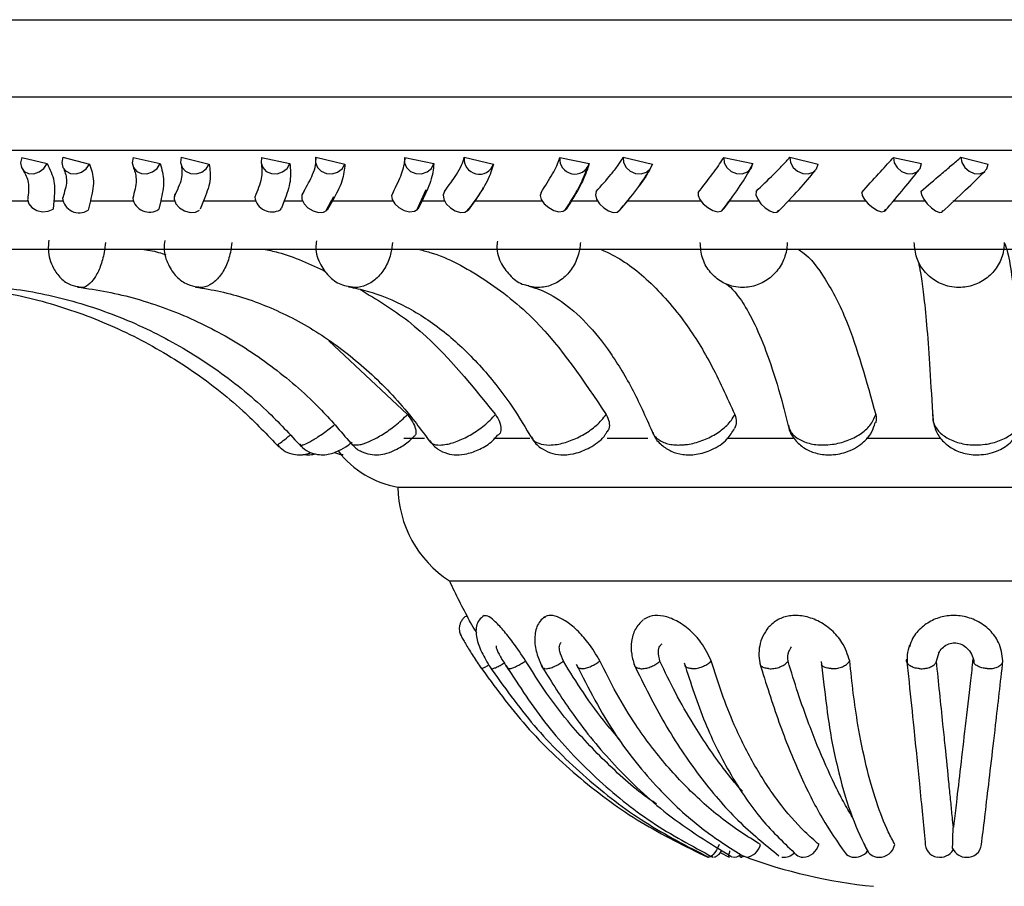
# Model space of a CAD drawing. Header units: millimetres. Extents: x 67.9 to 154, y 110.8 to 178.6.
# Tile 57 of 109: x 88.9 to 90.6, y 121.1 to 122.5. Entities that reach past the tile are written whole.
import ezdxf

# ---------------------------------------------------------------- set-up
doc = ezdxf.new("R2010")
doc.units = ezdxf.units.MM

msp = doc.modelspace()

# ---------------------------------------------------------------- linework, layer by layer
at = {"color": 7, "linetype": 'Continuous', "lineweight": 25}
for p, q in [((88.419, 122.5107), (92.6034, 122.5107)), ((88.9309, 122.2818), (88.9729, 122.2716)), ((88.9993, 122.2823), (89.0433, 122.271)), ((89.1159, 122.2818), (89.1609, 122.2716)), ((89.1961, 122.2823), (89.2426, 122.271)), ((89.3295, 122.2818), (89.3767, 122.2716)), ((89.4199, 122.2823), (89.468, 122.271)), ((89.5675, 122.2818), (89.616, 122.2716)), ((89.6664, 122.2823), (89.715, 122.271)), ((89.8252, 122.2818), (89.8741, 122.2716)), ((89.9307, 122.2823), (89.9791, 122.271)), ((90.0977, 122.2818), (90.1461, 122.2716)), ((90.1461, 122.2716), (90.1398, 122.2605)), ((90.2077, 122.2823), (90.2548, 122.271)), ((90.3797, 122.2818), (90.4265, 122.2716)), ((90.492, 122.2823), (90.537, 122.271)), ((89.5874, 122.1943), (89.6032, 122.2284)), ((88.8869, 122.2096), (88.9409, 122.2096)), ((88.9843, 122.2096), (88.9832, 122.1957)), ((88.9843, 122.2096), (88.9992, 122.2096)), ((89.045, 122.2096), (89.0412, 122.1942)), ((89.045, 122.2096), (89.1158, 122.2096)), ((89.162, 122.2096), (89.1587, 122.1957)), ((89.162, 122.2096), (89.1848, 122.2096)), ((89.2331, 122.2096), (89.2274, 122.1962)), ((89.2331, 122.2096), (89.3193, 122.2096)), ((89.3673, 122.2096), (89.3628, 122.1977)), ((89.3673, 122.2096), (89.3977, 122.2096)), ((89.4366, 122.1927), (89.4494, 122.2168)), ((89.4366, 122.1927), (89.446, 122.2104)), ((89.4475, 122.2096), (89.4385, 122.1942)), ((89.4475, 122.2096), (89.5474, 122.2096)), ((89.5963, 122.2096), (89.5891, 122.1957)), ((89.5963, 122.2096), (89.6336, 122.2096)), ((89.684, 122.2096), (89.6727, 122.1942)), ((89.684, 122.2096), (89.7957, 122.2096)), ((89.8445, 122.2096), (89.8356, 122.1957)), ((89.8445, 122.2096), (89.8881, 122.2096)), ((89.938, 122.2096), (89.9246, 122.1942)), ((89.938, 122.2096), (90.0594, 122.2096)), ((90.1072, 122.2096), (90.0966, 122.1957)), ((90.1072, 122.2096), (90.1561, 122.2096)), ((90.2046, 122.2096), (90.3332, 122.2096)), ((90.3791, 122.2096), (90.4324, 122.2096)), ((90.4785, 122.2096), (90.612, 122.2096)), ((89.361, 122.1949), (89.3625, 122.1978)), ((88.7344, 122.1295), (92.4335, 122.1295)), ((90.4221, 122.1069), (90.421, 122.1093)), ((89.4412, 121.9771), (89.5721, 121.8548)), ((89.5661, 121.8156), (89.6002, 121.8156)), ((89.7154, 121.8156), (89.7752, 121.8156)), ((89.9041, 121.8156), (89.9718, 121.8156)), ((90.1029, 121.8156), (90.2129, 121.8156)), ((90.3344, 121.8156), (90.4579, 121.8156)), ((89.5562, 121.7341), (91.5426, 121.7341)), ((89.6419, 121.5784), (91.4627, 121.5784)), ((90.4513, 121.445), (90.456, 121.4601)), ((89.7943, 121.4378), (89.7992, 121.4303)), ((90.2595, 121.4443), (90.2643, 121.4054)), ((90.3347, 121.1339), (90.3315, 121.1415)), ((90.092, 121.1271), (90.1069, 121.1192))]:
    msp.add_line(p, q, dxfattribs=at)
at = {"color": 1, "linetype": 'Continuous', "lineweight": 25}
for p, q in [((88.419, 122.3828), (92.6034, 122.3828)), ((88.4942, 122.294), (92.5332, 122.294))]:
    msp.add_line(p, q, dxfattribs=at)
at = {"color": 7, "linetype": 'Continuous', "lineweight": 25, "flags": 128}
for points in [[(88.9309, 122.2818), (88.9289, 122.2732), (88.9303, 122.2651), (88.935, 122.2588), (88.9423, 122.2552), (88.951, 122.2549), (88.9598, 122.2579), (88.9675, 122.2637), (88.9729, 122.2716)], [(88.9993, 122.2823), (88.9976, 122.2736), (88.9994, 122.2654), (89.0045, 122.2589), (89.0121, 122.2552), (89.0212, 122.2547), (89.0302, 122.2575), (89.038, 122.2632), (89.0433, 122.271)], [(89.1159, 122.2818), (89.1144, 122.2732), (89.1166, 122.2651), (89.122, 122.2588), (89.1299, 122.2552), (89.1391, 122.2549), (89.1482, 122.2579), (89.1559, 122.2637), (89.1609, 122.2716)], [(89.1961, 122.2823), (89.1949, 122.2736), (89.1974, 122.2654), (89.2031, 122.2589), (89.2113, 122.2552), (89.2207, 122.2547), (89.23, 122.2575), (89.2376, 122.2632), (89.2426, 122.271)], [(89.3295, 122.2818), (89.3286, 122.2732), (89.3314, 122.2651), (89.3374, 122.2588), (89.3458, 122.2552), (89.3554, 122.2549), (89.3646, 122.2579), (89.3721, 122.2637), (89.3767, 122.2716)], [(89.4199, 122.2823), (89.4193, 122.2736), (89.4223, 122.2654), (89.4286, 122.2589), (89.4372, 122.2552), (89.4468, 122.2547), (89.456, 122.2575), (89.4634, 122.2632), (89.468, 122.271)], [(89.5675, 122.2818), (89.5671, 122.2732), (89.5705, 122.2651), (89.5771, 122.2588), (89.5859, 122.2552), (89.5955, 122.2549), (89.6047, 122.2579), (89.6118, 122.2637), (89.616, 122.2716)], [(89.9307, 122.2823), (89.9312, 122.2736), (89.9353, 122.2654), (89.9423, 122.2589), (89.9512, 122.2552), (89.9606, 122.2547), (89.9692, 122.2575), (89.9757, 122.2632), (89.9791, 122.271)], [(90.0977, 122.2818), (90.0986, 122.2732), (90.103, 122.2651), (90.1102, 122.2588), (90.1192, 122.2552), (90.1286, 122.2549), (90.137, 122.2579), (90.1431, 122.2637), (90.1461, 122.2716)], [(90.2077, 122.2823), (90.2088, 122.2736), (90.2133, 122.2654), (90.2204, 122.2589), (90.2292, 122.2552), (90.2383, 122.2547), (90.2463, 122.2575), (90.2521, 122.2632), (90.2548, 122.271)], [(90.3797, 122.2818), (90.3812, 122.2732), (90.3859, 122.2651), (90.3933, 122.2588), (90.4021, 122.2552), (90.411, 122.2549), (90.4188, 122.2579), (90.4243, 122.2637), (90.4265, 122.2716)], [(90.492, 122.2823), (90.4937, 122.2736), (90.4985, 122.2654), (90.5056, 122.2589), (90.5141, 122.2552), (90.5227, 122.2547), (90.53, 122.2575), (90.5351, 122.2632), (90.537, 122.271)], [(89.1855, 122.2209), (89.185, 122.2198), (89.1841, 122.2127), (89.1869, 122.2051), (89.193, 122.1983), (89.2013, 122.1931), (89.2107, 122.1906), (89.2195, 122.191), (89.2266, 122.1942)], [(89.3999, 122.2253), (89.3965, 122.2198), (89.3966, 122.2127), (89.4002, 122.2051), (89.4067, 122.1983), (89.4151, 122.1931), (89.4241, 122.1906), (89.4323, 122.191), (89.4385, 122.1942)], [(89.5483, 122.2238), (89.5456, 122.2185), (89.5465, 122.2118), (89.5508, 122.2047), (89.5578, 122.1985), (89.5665, 122.1939), (89.5755, 122.1918), (89.5835, 122.1924), (89.5891, 122.1957)], [(89.6335, 122.2253), (89.6312, 122.2198), (89.6323, 122.2127), (89.6365, 122.2051), (89.6433, 122.1983), (89.6516, 122.1931), (89.6601, 122.1906), (89.6675, 122.191), (89.6727, 122.1942)], [(89.7942, 122.2238), (89.7927, 122.2185), (89.7945, 122.2118), (89.7995, 122.2047), (89.8069, 122.1985), (89.8155, 122.1939), (89.8239, 122.1918), (89.831, 122.1924), (89.8356, 122.1957)], [(89.8857, 122.2253), (89.8845, 122.2198), (89.8864, 122.2127), (89.8913, 122.2051), (89.8983, 122.1983), (89.9063, 122.1931), (89.9142, 122.1906), (89.9206, 122.191), (89.9246, 122.1942)], [(90.0555, 122.2238), (90.0551, 122.2185), (90.0579, 122.2118), (90.0635, 122.2047), (90.0711, 122.1985), (90.0794, 122.1939), (90.0871, 122.1918), (90.0932, 122.1924), (90.0966, 122.1957)], [(90.1514, 122.2253), (90.1513, 122.2198), (90.1542, 122.2127), (90.1595, 122.2051), (90.1666, 122.1983), (90.1742, 122.1931), (90.1812, 122.1906), (90.1865, 122.191), (90.1894, 122.1942)], [(90.3272, 122.2238), (90.3279, 122.2185), (90.3316, 122.2118), (90.3377, 122.2047), (90.3453, 122.1985), (90.3531, 122.1939), (90.36, 122.1918), (90.3649, 122.1924), (90.3671, 122.1957)], [(90.4255, 122.2253), (90.4266, 122.2198), (90.4303, 122.2127), (90.436, 122.2051), (90.443, 122.1983), (90.45, 122.1931), (90.4561, 122.1906), (90.4602, 122.191), (90.4618, 122.1942)], [(88.9407, 122.2121), (88.9407, 122.2118), (88.9425, 122.2047), (88.9478, 122.1985), (88.9558, 122.1939), (88.9654, 122.1918), (88.975, 122.1924), (88.9832, 122.1957)], [(90.0903, 121.1404), (90.0881, 121.1356), (90.0856, 121.1312), (90.083, 121.1272), (90.0804, 121.1239), (90.0779, 121.1214), (90.0756, 121.1198), (90.0736, 121.1192), (90.0721, 121.1196)], [(90.1072, 121.1192), (90.1065, 121.1195), (90.1063, 121.1206), (90.1063, 121.1225), (90.1068, 121.1251), (90.1076, 121.1283), (90.1081, 121.1298)], [(90.0713, 121.1192), (90.0721, 121.1195), (90.0721, 121.1196)], [(90.0793, 121.1228), (90.0786, 121.1214), (90.0778, 121.1198), (90.0773, 121.1192), (90.0773, 121.1196)], [(90.1242, 121.1228), (90.1243, 121.1214), (90.1249, 121.1198), (90.126, 121.1192), (90.1276, 121.1196)], [(90.1276, 121.1196), (90.1292, 121.1208), (90.1299, 121.1214)]]:
    msp.add_lwpolyline(points, dxfattribs=at)
at = {"color": 7, "linetype": 'Continuous', "lineweight": 25}
for centre, radius, start, end in [((89.6913, 122.2791), 0.0251, 172.7935, 341.121), ((89.8502, 122.2793), 0.0251, 174.256, 342.0921), ((89.0262, 122.2171), 0.0274, 185.3567, 303.1564), ((89.1431, 122.2192), 0.0282, 190.2077, 303.5981), ((89.347, 122.2206), 0.0292, 189.3257, 298.5456), ((89.5843, 121.8925), 0.1609, 217.8131, 259.9584), ((89.7437, 121.7359), 0.1875, 180.5659, 237.1094), ((90.4333, 121.9343), 0.8677, 204.2122, 209.0662), ((90.1304, 121.1486), 0.0299, 279.4673, 343.7863), ((90.2281, 121.1482), 0.029, 272.8557, 344.2483), ((90.3558, 121.1462), 0.027, 268.8508, 347.456), ((90.4552, 121.1422), 0.0228, 174.7938, 262.5228), ((90.5027, 121.1427), 0.0236, 266.5675, 354.0944), ((90.075, 121.1404), 0.022, 285.8327, 334.2594), ((90.1149, 121.1341), 0.0147, 259.8907, 315.9269), ((90.198, 121.1426), 0.0233, 261.4346, 317.5649), ((90.3147, 121.1391), 0.0198, 219.4553, 260.1027), ((90.3155, 121.1465), 0.0272, 261.0926, 321.076), ((90.3549, 121.1405), 0.0213, 197.9928, 270.9814), ((90.4571, 121.1453), 0.0261, 259.3966, 328.5114), ((90.5014, 121.1448), 0.0257, 205.2452, 269.9368), ((90.4333, 121.9343), 0.8677, 249.5356, 264.2588), ((90.2296, 121.1358), 0.0166, 229.0191, 269.8302)]:
    msp.add_arc(centre, radius, start, end, dxfattribs=at)
for points, knots in [([(88.9729, 122.2716), (88.9776, 122.2622), (88.987, 122.2441), (88.9852, 122.2209), (88.9843, 122.2096)], [0, 0, 0, 0, 0.515055, 1, 1, 1, 1]), ([(89.0433, 122.271), (89.0465, 122.2619), (89.053, 122.2434), (89.0477, 122.2209), (89.045, 122.2096)], [0, 0, 0, 0, 0.49601, 1, 1, 1, 1]), ([(89.1609, 122.2716), (89.1638, 122.2622), (89.1694, 122.2441), (89.1644, 122.2209), (89.162, 122.2096)], [0, 0, 0, 0, 0.515055, 1, 1, 1, 1]), ([(89.2426, 122.271), (89.2438, 122.2619), (89.2463, 122.2434), (89.2375, 122.2209), (89.2331, 122.2096)], [0, 0, 0, 0, 0.49601, 1, 1, 1, 1]), ([(89.3294, 122.2694), (89.3301, 122.2625), (89.3315, 122.2482), (89.3227, 122.2269), (89.3183, 122.2161)], [0, 0, 0, 0, 0.488501, 1, 1, 1, 1]), ([(89.3767, 122.2716), (89.3776, 122.2622), (89.3794, 122.2441), (89.3713, 122.2209), (89.3673, 122.2096)], [0, 0, 0, 0, 0.515055, 1, 1, 1, 1]), ([(89.3999, 122.2253), (89.4053, 122.235), (89.4139, 122.2506), (89.4203, 122.2696), (89.42, 122.278), (89.4199, 122.2823)], [0, 0, 0, 0, 0.445923, 0.719239, 1, 1, 1, 1]), ([(89.468, 122.271), (89.4672, 122.2619), (89.4656, 122.2434), (89.4536, 122.2209), (89.4475, 122.2096)], [0, 0, 0, 0, 0.49601, 1, 1, 1, 1]), ([(89.5483, 122.2238), (89.5534, 122.2344), (89.5638, 122.2557), (89.5679, 122.2737), (89.5675, 122.2811), (89.5675, 122.2818)], [0, 0, 0, 0, 0.4711, 0.94389, 1, 1, 1, 1]), ([(89.616, 122.2716), (89.6149, 122.2622), (89.6129, 122.2441), (89.6017, 122.2209), (89.5963, 122.2096)], [0, 0, 0, 0, 0.515055, 1, 1, 1, 1]), ([(89.6335, 122.2253), (89.6406, 122.235), (89.652, 122.2506), (89.6628, 122.2696), (89.6652, 122.278), (89.6664, 122.2823)], [0, 0, 0, 0, 0.445923, 0.719239, 1, 1, 1, 1]), ([(89.715, 122.271), (89.7123, 122.2619), (89.7068, 122.2434), (89.6916, 122.2209), (89.684, 122.2096)], [0, 0, 0, 0, 0.49601, 1, 1, 1, 1]), ([(89.7942, 122.2238), (89.801, 122.2344), (89.8146, 122.2557), (89.823, 122.2737), (89.825, 122.2811), (89.8252, 122.2818)], [0, 0, 0, 0, 0.4711, 0.94389, 1, 1, 1, 1]), ([(89.8741, 122.2716), (89.8711, 122.2622), (89.8652, 122.2441), (89.8513, 122.2209), (89.8445, 122.2096)], [0, 0, 0, 0, 0.515055, 1, 1, 1, 1]), ([(89.8857, 122.2253), (89.8943, 122.235), (89.9082, 122.2506), (89.9232, 122.2696), (89.9281, 122.278), (89.9307, 122.2823)], [0, 0, 0, 0, 0.445923, 0.719239, 1, 1, 1, 1]), ([(89.9791, 122.271), (89.9748, 122.2621), (89.9696, 122.251), (89.9591, 122.2375), (89.9571, 122.2349)], [0, 0, 0, 0, 0.809377, 1, 1, 1, 1]), ([(90.0555, 122.2238), (90.0638, 122.2344), (90.0804, 122.2557), (90.0929, 122.2737), (90.0973, 122.2811), (90.0977, 122.2818)], [0, 0, 0, 0, 0.4711, 0.94389, 1, 1, 1, 1]), ([(90.1514, 122.2253), (90.1614, 122.235), (90.1775, 122.2506), (90.1964, 122.2696), (90.2039, 122.278), (90.2077, 122.2823)], [0, 0, 0, 0, 0.445923, 0.719239, 1, 1, 1, 1]), ([(90.3272, 122.2238), (90.3367, 122.2344), (90.3559, 122.2557), (90.3724, 122.2737), (90.379, 122.2811), (90.3797, 122.2818)], [0, 0, 0, 0, 0.4711, 0.94389, 1, 1, 1, 1]), ([(90.4255, 122.2253), (90.4367, 122.235), (90.4548, 122.2506), (90.4772, 122.2696), (90.487, 122.278), (90.492, 122.2823)], [0, 0, 0, 0, 0.445923, 0.719239, 1, 1, 1, 1]), ([(88.9332, 122.2606), (88.9367, 122.2543), (88.944, 122.2414), (88.9419, 122.2222), (88.9408, 122.2125)], [0, 0, 0, 0, 0.488614, 1, 1, 1, 1]), ([(89.0008, 122.2629), (89.0032, 122.2565), (89.0079, 122.2434), (89.002, 122.2246), (88.999, 122.2149)], [0, 0, 0, 0, 0.486723, 1, 1, 1, 1]), ([(89.1169, 122.2644), (89.1191, 122.258), (89.1235, 122.2448), (89.1181, 122.2248), (89.1154, 122.2145)], [0, 0, 0, 0, 0.487897, 1, 1, 1, 1]), ([(89.1962, 122.268), (89.197, 122.2611), (89.1987, 122.2471), (89.1891, 122.227), (89.1841, 122.2167)], [0, 0, 0, 0, 0.486455, 1, 1, 1, 1]), ([(89.8336, 122.1937), (89.8423, 122.207), (89.8596, 122.2338), (89.8669, 122.2537), (89.8705, 122.2638)], [0, 0, 0, 0, 0.497995, 1, 1, 1, 1]), ([(89.9223, 122.1918), (89.9336, 122.2048), (89.9563, 122.2309), (89.9682, 122.2512), (89.9742, 122.2615)], [0, 0, 0, 0, 0.497537, 1, 1, 1, 1]), ([(90.0947, 122.1933), (90.1047, 122.2064), (90.1245, 122.2327), (90.136, 122.2521), (90.1417, 122.2618)], [0, 0, 0, 0, 0.499466, 1, 1, 1, 1]), ([(90.1874, 122.1914), (90.2, 122.2043), (90.2252, 122.23), (90.2414, 122.2499), (90.2495, 122.2599)], [0, 0, 0, 0, 0.498927, 1, 1, 1, 1]), ([(90.3657, 122.1929), (90.3767, 122.2059), (90.3988, 122.2318), (90.4141, 122.2508), (90.4218, 122.2603)], [0, 0, 0, 0, 0.50069, 1, 1, 1, 1]), ([(90.4605, 122.1911), (90.4741, 122.2039), (90.5015, 122.2293), (90.5216, 122.2489), (90.5316, 122.2587)], [0, 0, 0, 0, 0.500103, 1, 1, 1, 1]), ([(89.6704, 122.1922), (89.6802, 122.2042), (89.6915, 122.218), (89.6975, 122.2308), (89.6982, 122.2324)], [0, 0, 0, 0, 0.8730476, 1, 1, 1, 1]), ([(88.9759, 122.1444), (88.9754, 122.139), (88.974, 122.1228), (88.9808, 122.1004), (88.9948, 122.0809), (89.0108, 122.0694), (89.0227, 122.0675), (89.028, 122.0666)], [0, 0, 0, 0, 0.150503, 0.454616, 0.657019, 0.848678, 1, 1, 1, 1]), ([(89.1685, 122.144), (89.168, 122.1396), (89.1664, 122.1258), (89.1731, 122.1042), (89.1868, 122.0837), (89.2044, 122.0703), (89.2176, 122.0679), (89.2234, 122.0668)], [0, 0, 0, 0, 0.124677, 0.386756, 0.618528, 0.833676, 1, 1, 1, 1]), ([(89.4207, 122.1435), (89.4202, 122.1398), (89.4184, 122.126), (89.4261, 122.1037), (89.4421, 122.0824), (89.4601, 122.0699), (89.4725, 122.0682), (89.4768, 122.0676)], [0, 0, 0, 0, 0.1042292, 0.3949095, 0.6401284, 0.8742649, 1, 1, 1, 1]), ([(89.7216, 122.1428), (89.7212, 122.1397), (89.7193, 122.1269), (89.7269, 122.1052), (89.7431, 122.0837), (89.7602, 122.071), (89.7715, 122.0694), (89.7743, 122.069)], [0, 0, 0, 0, 0.093057, 0.388778, 0.654701, 0.914167, 1, 1, 1, 1]), ([(90.2034, 122.1407), (90.203, 122.1351), (90.2017, 122.1211), (90.1925, 122.1001), (90.1756, 122.081), (90.1537, 122.0687), (90.1322, 122.065), (90.111, 122.0673), (90.091, 122.0755), (90.0728, 122.0924), (90.0605, 122.1149), (90.0593, 122.132), (90.0586, 122.1407)], [0, 0, 0, 0, 0.071767, 0.17893, 0.28597, 0.392977, 0.500021, 0.567002, 0.67422, 0.781557, 0.888943, 1, 1, 1, 1]), ([(90.5641, 122.1407), (90.5637, 122.1351), (90.5627, 122.1211), (90.5536, 122.1001), (90.5365, 122.081), (90.5141, 122.0687), (90.4919, 122.065), (90.47, 122.0673), (90.4491, 122.0755), (90.43, 122.0924), (90.4168, 122.1149), (90.4151, 122.132), (90.4143, 122.1407)], [0, 0, 0, 0, 0.071767, 0.17893, 0.28597, 0.392977, 0.500021, 0.567002, 0.67422, 0.781557, 0.888943, 1, 1, 1, 1]), ([(90.5641, 122.1407), (90.5659, 122.1359), (90.5704, 122.1241), (90.5774, 122.0824), (90.5863, 122.0012), (90.5916, 121.9104), (90.5948, 121.8548)], [0, 0, 0, 0, 0.156111, 0.386834, 0.624248, 1, 1, 1, 1]), ([(89.13, 122.1295), (89.1396, 122.1282), (89.1533, 122.1264), (89.1664, 122.1214), (89.1704, 122.1199)], [0, 0, 0, 0, 0.695065, 1, 1, 1, 1]), ([(89.3324, 122.1295), (89.3407, 122.1279), (89.3764, 122.1209), (89.4104, 122.1046), (89.4366, 122.092)], [0, 0, 0, 0, 0.231344, 1, 1, 1, 1]), ([(89.5895, 122.1295), (89.5962, 122.1278), (89.6338, 122.1185), (89.7005, 122.0819), (89.804, 122.0016), (89.8649, 121.9106), (89.9023, 121.8548)], [0, 0, 0, 0, 0.055589, 0.313658, 0.579211, 1, 1, 1, 1]), ([(89.8922, 122.1295), (89.8962, 122.1278), (89.9224, 122.117), (89.9702, 122.083), (90.0276, 122.0188), (90.0769, 121.9417), (90.1029, 121.8839), (90.1161, 121.8548)], [0, 0, 0, 0, 0.046754, 0.306649, 0.574079, 0.785059, 1, 1, 1, 1]), ([(90.221, 122.1295), (90.2238, 122.1278), (90.2393, 122.1185), (90.267, 122.0818), (90.3097, 122.0015), (90.3349, 121.9105), (90.3504, 121.8548)], [0, 0, 0, 0, 0.056121, 0.314164, 0.579689, 1, 1, 1, 1]), ([(90.4206, 122.1102), (90.4211, 122.1084), (90.4223, 122.1042), (90.4261, 122.084), (90.4306, 122.0493), (90.4357, 121.9977), (90.4406, 121.931), (90.4436, 121.8754), (90.4451, 121.847)], [0, 0, 0, 0, 0.10036, 0.242499, 0.412487, 0.599827, 0.795242, 1, 1, 1, 1]), ([(88.839, 122.0664), (88.8579, 122.0639), (88.9143, 122.0567), (89.0063, 122.033), (89.1118, 121.9903), (89.2102, 121.9331), (89.2931, 121.8691), (89.339, 121.8211), (89.3587, 121.8006)], [0, 0, 0, 0, 0.095614, 0.28584, 0.47618, 0.666517, 0.856851, 1, 1, 1, 1]), ([(88.8948, 122.0664), (88.913, 122.064), (88.9673, 122.0567), (89.0561, 122.0331), (89.1579, 121.9905), (89.2529, 121.9333), (89.3326, 121.8695), (89.3768, 121.8218), (89.3956, 121.8015)], [0, 0, 0, 0, 0.0955581, 0.2862515, 0.4770229, 0.6677072, 0.8582755, 1, 1, 1, 1]), ([(89.0237, 122.0665), (89.0401, 122.0641), (89.0897, 122.0569), (89.1708, 122.0335), (89.2642, 121.991), (89.3512, 121.9339), (89.4238, 121.8707), (89.464, 121.8235), (89.4809, 121.8037)], [0, 0, 0, 0, 0.095422, 0.287398, 0.479254, 0.670662, 0.861559, 1, 1, 1, 1]), ([(89.2197, 122.0666), (89.2336, 122.0644), (89.2758, 122.0574), (89.3451, 122.0343), (89.4253, 121.9922), (89.5002, 121.9354), (89.5623, 121.873), (89.5967, 121.8267), (89.6108, 121.8077)], [0, 0, 0, 0, 0.095197, 0.289844, 0.483494, 0.675483, 0.866019, 1, 1, 1, 1]), ([(89.4739, 122.067), (89.4842, 122.0649), (89.5164, 122.0583), (89.57, 122.0362), (89.633, 121.9949), (89.692, 121.9391), (89.7411, 121.8779), (89.7685, 121.8324), (89.7797, 121.8136)], [0, 0, 0, 0, 0.094891, 0.294847, 0.490055, 0.68044, 0.868221, 1, 1, 1, 1]), ([(89.4932, 122.0626), (89.5206, 122.0462), (89.6051, 121.9953), (89.6726, 121.9115), (89.7183, 121.8548)], [0, 0, 0, 0, 0.323538, 1, 1, 1, 1]), ([(89.7737, 122.0679), (89.7796, 122.0663), (89.7967, 122.0615), (89.8284, 122.0443), (89.8687, 122.0097), (89.9094, 121.9592), (89.9474, 121.8973), (89.9697, 121.8469), (89.9806, 121.8222)], [0, 0, 0, 0, 0.094639, 0.272912, 0.46311, 0.64549, 0.826563, 1, 1, 1, 1]), ([(90.1015, 122.0716), (90.102, 122.0714), (90.1033, 122.0709), (90.1152, 122.061), (90.134, 122.0348), (90.1549, 121.9944), (90.1762, 121.9392), (90.1932, 121.8834), (90.2024, 121.8455), (90.2053, 121.8335)], [0, 0, 0, 0, 0.0952102, 0.2572406, 0.4149044, 0.5764978, 0.7453489, 0.9200857, 1, 1, 1, 1]), ([(89.5721, 121.8548), (89.5752, 121.8506), (89.5814, 121.8422), (89.5859, 121.8307), (89.5866, 121.8219), (89.584, 121.8192), (89.5828, 121.818)], [0, 0, 0, 0, 0.264107, 0.528209, 0.792485, 1, 1, 1, 1]), ([(89.7183, 121.8548), (89.7209, 121.8506), (89.726, 121.8422), (89.7278, 121.8308), (89.7266, 121.8232), (89.7235, 121.8212), (89.7228, 121.8207)], [0, 0, 0, 0, 0.304709, 0.609412, 0.914317, 1, 1, 1, 1]), ([(89.9023, 121.8548), (89.9042, 121.8506), (89.908, 121.8423), (89.9079, 121.8317), (89.9045, 121.8271), (89.9031, 121.8252)], [0, 0, 0, 0, 0.37672, 0.753434, 1, 1, 1, 1]), ([(90.1161, 121.8548), (90.1174, 121.8505), (90.1199, 121.8424), (90.1172, 121.8352), (90.1158, 121.8317)], [0, 0, 0, 0, 0.515615, 1, 1, 1, 1]), ([(90.3504, 121.8548), (90.3512, 121.8505), (90.3522, 121.8458), (90.3502, 121.8416), (90.35, 121.8412)], [0, 0, 0, 0, 0.907545, 1, 1, 1, 1]), ([(90.4451, 121.8548), (90.4451, 121.8507), (90.4452, 121.8411), (90.4536, 121.8268), (90.4698, 121.8142), (90.4917, 121.806), (90.5136, 121.8036), (90.5357, 121.8051), (90.557, 121.8106), (90.5769, 121.8217), (90.5914, 121.8369), (90.5937, 121.8486), (90.5948, 121.8548)], [0, 0, 0, 0, 0.077463, 0.183209, 0.288832, 0.394424, 0.500051, 0.566147, 0.671946, 0.777863, 0.883828, 1, 1, 1, 1]), ([(90.4452, 121.8498), (90.4463, 121.8425), (90.4484, 121.8283), (90.4608, 121.8104), (90.4778, 121.7971), (90.4998, 121.7886), (90.527, 121.7867), (90.5542, 121.7935), (90.5765, 121.8083), (90.5897, 121.8277), (90.5958, 121.8436), (90.5945, 121.8518), (90.5944, 121.8526)], [0, 0, 0, 0, 0.101779, 0.198393, 0.294729, 0.400357, 0.521864, 0.659519, 0.778091, 0.885167, 0.988185, 1, 1, 1, 1]), ([(89.98, 121.8256), (89.9804, 121.824), (89.9827, 121.8155), (89.9936, 121.8038), (90.0102, 121.7928), (90.0303, 121.7874), (90.0535, 121.7877), (90.0797, 121.7958), (90.1028, 121.8107), (90.1119, 121.8256), (90.1157, 121.8318)], [0, 0, 0, 0, 0.0304718, 0.15654, 0.2731622, 0.3913768, 0.5266719, 0.6858465, 0.8679698, 1, 1, 1, 1]), ([(90.2053, 121.8369), (90.2054, 121.8352), (90.2063, 121.8262), (90.2155, 121.8124), (90.2309, 121.7983), (90.2508, 121.7896), (90.2747, 121.7866), (90.3025, 121.7912), (90.3271, 121.8047), (90.3438, 121.8227), (90.3478, 121.8359), (90.3495, 121.8414)], [0, 0, 0, 0, 0.0265178, 0.1423647, 0.2481558, 0.3570958, 0.4796756, 0.621732, 0.7829809, 0.9100266, 1, 1, 1, 1]), ([(89.4786, 121.8077), (89.4794, 121.8063), (89.4835, 121.7998), (89.4948, 121.793), (89.5097, 121.788), (89.5243, 121.7875), (89.5393, 121.7904), (89.5554, 121.7973), (89.5715, 121.8071), (89.5797, 121.8151), (89.5828, 121.8181)], [0, 0, 0, 0, 0.039751, 0.188454, 0.312825, 0.431201, 0.551533, 0.70992, 0.891951, 1, 1, 1, 1]), ([(89.6085, 121.8109), (89.613, 121.8059), (89.6213, 121.7966), (89.6378, 121.7895), (89.6544, 121.7871), (89.6727, 121.7892), (89.6928, 121.7969), (89.7115, 121.8078), (89.7195, 121.8176), (89.7223, 121.8211)], [0, 0, 0, 0, 0.1496506, 0.2799088, 0.4007063, 0.5353607, 0.706998, 0.8955089, 1, 1, 1, 1]), ([(89.7786, 121.8175), (89.7799, 121.8149), (89.7839, 121.8063), (89.7966, 121.7965), (89.8137, 121.7891), (89.8329, 121.787), (89.8551, 121.7903), (89.8795, 121.8015), (89.8969, 121.8141), (89.9024, 121.8239), (89.9032, 121.8252)], [0, 0, 0, 0, 0.0582801, 0.1912981, 0.3135746, 0.4378934, 0.5856514, 0.7675407, 0.9690076, 1, 1, 1, 1]), ([(89.356, 121.8048), (89.3591, 121.8014), (89.3656, 121.7943), (89.3788, 121.7891), (89.3916, 121.7873), (89.4021, 121.7885), (89.4087, 121.7903), (89.4114, 121.7916), (89.4116, 121.7917)], [0, 0, 0, 0, 0.221512, 0.469432, 0.674471, 0.846353, 0.989201, 1, 1, 1, 1]), ([(89.3931, 121.8056), (89.3946, 121.8036), (89.3994, 121.7971), (89.4112, 121.791), (89.4251, 121.7876), (89.4376, 121.7879), (89.4486, 121.7905), (89.4601, 121.7955), (89.4704, 121.8015), (89.4777, 121.8072), (89.4799, 121.8089)], [0, 0, 0, 0, 0.074471, 0.239789, 0.377769, 0.49895, 0.608801, 0.726312, 0.918814, 1, 1, 1, 1]), ([(89.3984, 121.7885), (89.4023, 121.7881), (89.4094, 121.7874), (89.4162, 121.7889), (89.4192, 121.7896)], [0, 0, 0, 0, 0.546527, 1, 1, 1, 1]), ([(89.451, 121.7919), (89.4554, 121.7901), (89.4601, 121.7883), (89.4649, 121.7882), (89.4652, 121.7882)], [0, 0, 0, 0, 0.938813, 1, 1, 1, 1]), ([(89.6715, 121.5212), (89.6698, 121.5201), (89.6662, 121.5178), (89.6623, 121.5131), (89.6597, 121.508), (89.658, 121.5016), (89.6581, 121.4943), (89.6602, 121.4894), (89.6612, 121.4873)], [0, 0, 0, 0, 0.1609629, 0.3161891, 0.4617429, 0.5951266, 0.8213619, 1, 1, 1, 1]), ([(89.6996, 121.5207), (89.6965, 121.5184), (89.6903, 121.5137), (89.6849, 121.4998), (89.6866, 121.4805), (89.6965, 121.4562), (89.7066, 121.4396), (89.7118, 121.431)], [0, 0, 0, 0, 0.127106, 0.252382, 0.496596, 0.740778, 1, 1, 1, 1]), ([(89.7685, 121.4456), (89.7615, 121.456), (89.7494, 121.4741), (89.7309, 121.4974), (89.7163, 121.5126), (89.7047, 121.5212), (89.7009, 121.5205), (89.699, 121.5201)], [0, 0, 0, 0, 0.262356, 0.456906, 0.652304, 0.832046, 1, 1, 1, 1]), ([(89.8003, 121.5186), (89.7976, 121.5164), (89.7922, 121.5121), (89.7854, 121.4996), (89.7824, 121.4806), (89.7864, 121.456), (89.7935, 121.4405), (89.797, 121.4331)], [0, 0, 0, 0, 0.139724, 0.276283, 0.535613, 0.775566, 1, 1, 1, 1]), ([(89.892, 121.4456), (89.8857, 121.456), (89.8747, 121.4741), (89.8539, 121.4973), (89.8347, 121.5127), (89.8173, 121.5208), (89.8051, 121.5219), (89.8008, 121.5181), (89.7993, 121.5168)], [0, 0, 0, 0, 0.238296, 0.415004, 0.592483, 0.755742, 0.915794, 1, 1, 1, 1]), ([(90.0771, 121.4456), (90.072, 121.456), (90.0631, 121.4741), (90.0417, 121.4973), (90.0198, 121.5127), (89.9978, 121.5209), (89.9782, 121.5216), (89.9689, 121.5165), (89.9643, 121.514)], [0, 0, 0, 0, 0.223068, 0.388485, 0.554622, 0.707448, 0.857273, 1, 1, 1, 1]), ([(90.3072, 121.4456), (90.3037, 121.456), (90.2977, 121.4741), (90.2777, 121.4973), (90.2551, 121.5127), (90.2303, 121.521), (90.2072, 121.5213), (90.1867, 121.5149), (90.1773, 121.5061), (90.1724, 121.5015)], [0, 0, 0, 0, 0.193423, 0.336855, 0.480913, 0.613429, 0.743343, 0.867101, 1, 1, 1, 1]), ([(90.5619, 121.4456), (90.5604, 121.456), (90.5577, 121.4741), (90.5409, 121.4973), (90.5195, 121.5127), (90.4944, 121.521), (90.4693, 121.5214), (90.446, 121.5147), (90.426, 121.5017), (90.4118, 121.4859), (90.4082, 121.4737), (90.4068, 121.4691)], [0, 0, 0, 0, 0.156138, 0.271921, 0.38821, 0.495181, 0.600052, 0.699954, 0.807234, 0.927713, 1, 1, 1, 1]), ([(89.6873, 121.4918), (89.6864, 121.4934), (89.6811, 121.5018), (89.6766, 121.5094), (89.6751, 121.5124), (89.6749, 121.5126)], [0, 0, 0, 0, 0.17267, 0.933172, 1, 1, 1, 1]), ([(89.9638, 121.5137), (89.9589, 121.5087), (89.9494, 121.4989), (89.9437, 121.4783), (89.9436, 121.4569), (89.9479, 121.4428), (89.9501, 121.4359)], [0, 0, 0, 0, 0.268135, 0.52394, 0.767982, 1, 1, 1, 1]), ([(90.1718, 121.5009), (90.1685, 121.4962), (90.1619, 121.487), (90.157, 121.4707), (90.1555, 121.4543), (90.1573, 121.4434), (90.1582, 121.4381)], [0, 0, 0, 0, 0.261601, 0.514557, 0.763021, 1, 1, 1, 1]), ([(89.66, 121.4903), (89.66, 121.49), (89.66, 121.4893), (89.6622, 121.4849), (89.6658, 121.4785), (89.6723, 121.4676), (89.6827, 121.451), (89.692, 121.4373), (89.6966, 121.4304)], [0, 0, 0, 0, 0.126587, 0.255328, 0.383191, 0.51015, 0.756201, 1, 1, 1, 1]), ([(89.7199, 121.4707), (89.7197, 121.4703), (89.7193, 121.4687), (89.7203, 121.4647), (89.7231, 121.4583), (89.7294, 121.4472), (89.7357, 121.4375), (89.7401, 121.4308)], [0, 0, 0, 0, 0.04866, 0.2096, 0.386298, 0.578581, 1, 1, 1, 1]), ([(89.8312, 121.445), (89.8289, 121.4504), (89.825, 121.4596), (89.8238, 121.4708), (89.8262, 121.4744), (89.8274, 121.4762)], [0, 0, 0, 0, 0.4197598, 0.7112396, 1, 1, 1, 1]), ([(89.9916, 121.445), (89.9904, 121.4504), (89.9883, 121.4596), (89.9903, 121.4697), (89.9941, 121.4728), (89.9955, 121.4739)], [0, 0, 0, 0, 0.4707876, 0.7977009, 1, 1, 1, 1]), ([(90.2046, 121.445), (90.2044, 121.4505), (90.2041, 121.4594), (90.2088, 121.4663), (90.2105, 121.4688)], [0, 0, 0, 0, 0.624717, 1, 1, 1, 1]), ([(90.4064, 121.4715), (90.4048, 121.4662), (90.4018, 121.4559), (90.4026, 121.4452), (90.4031, 121.44)], [0, 0, 0, 0, 0.511846, 1, 1, 1, 1]), ([(90.4548, 121.4583), (90.4566, 121.4612), (90.4601, 121.467), (90.4688, 121.4729), (90.4771, 121.4756), (90.4837, 121.4756), (90.4902, 121.4742), (90.4986, 121.4702), (90.5069, 121.4618), (90.5125, 121.4516), (90.5135, 121.4443), (90.514, 121.4409)], [0, 0, 0, 0, 0.144158, 0.277484, 0.395803, 0.446392, 0.498127, 0.609972, 0.734512, 0.877906, 1, 1, 1, 1]), ([(89.6925, 121.4364), (89.7172, 121.4026), (89.7664, 121.3351), (89.8577, 121.2488), (89.9586, 121.1742), (90.0337, 121.1375), (90.0712, 121.1192)], [0, 0, 0, 0, 0.250587, 0.500825, 0.750206, 1, 1, 1, 1]), ([(89.6951, 121.4326), (89.6951, 121.4326), (89.6953, 121.4325), (89.6965, 121.4328), (89.7006, 121.435), (89.7044, 121.4372), (89.7069, 121.4388), (89.7072, 121.439)], [0, 0, 0, 0, 0.023234, 0.336481, 0.64974, 0.962665, 1, 1, 1, 1]), ([(89.7082, 121.4366), (89.7322, 121.4029), (89.7801, 121.3355), (89.8681, 121.2493), (89.965, 121.1746), (90.0366, 121.1378), (90.0724, 121.1194)], [0, 0, 0, 0, 0.249591, 0.498424, 0.748742, 1, 1, 1, 1]), ([(89.7112, 121.4326), (89.7112, 121.4326), (89.712, 121.4324), (89.7143, 121.4326), (89.7196, 121.4346), (89.7261, 121.4377), (89.7308, 121.4406), (89.733, 121.4419)], [0, 0, 0, 0, 0.018542, 0.267576, 0.516615, 0.765468, 1, 1, 1, 1]), ([(89.736, 121.4374), (89.7579, 121.4035), (89.8018, 121.3358), (89.8842, 121.2494), (89.9762, 121.1746), (90.0451, 121.1379), (90.0796, 121.1195)], [0, 0, 0, 0, 0.250516, 0.500739, 0.750147, 1, 1, 1, 1]), ([(89.7399, 121.4326), (89.74, 121.4326), (89.7411, 121.4325), (89.744, 121.4328), (89.75, 121.4349), (89.757, 121.4383), (89.7634, 121.4421), (89.7671, 121.4446), (89.7685, 121.4456)], [0, 0, 0, 0, 0.015843, 0.229438, 0.443041, 0.656417, 0.869341, 1, 1, 1, 1]), ([(89.9859, 121.2081), (89.9841, 121.2093), (89.9562, 121.227), (89.9077, 121.2704), (89.849, 121.3312), (89.803, 121.3905), (89.7798, 121.4275), (89.7685, 121.4456)], [0, 0, 0, 0, 0.020139, 0.310925, 0.601711, 0.804487, 1, 1, 1, 1]), ([(89.7999, 121.4326), (89.7998, 121.4326), (89.7982, 121.4328), (89.7965, 121.4334), (89.7964, 121.4347), (89.7963, 121.435)], [0, 0, 0, 0, 0.0546233, 0.7880327, 1, 1, 1, 1]), ([(89.7999, 121.4326), (89.8, 121.4326), (89.8015, 121.4324), (89.8054, 121.4326), (89.8123, 121.4345), (89.8199, 121.4378), (89.8265, 121.4415), (89.8299, 121.4441), (89.8312, 121.445)], [0, 0, 0, 0, 0.01591, 0.229595, 0.443285, 0.656815, 0.86988, 1, 1, 1, 1]), ([(89.9248, 121.3145), (89.9175, 121.3231), (89.8963, 121.3478), (89.8646, 121.391), (89.8421, 121.4274), (89.8312, 121.445)], [0, 0, 0, 0, 0.2143158, 0.6193864, 1, 1, 1, 1]), ([(89.8522, 121.4401), (89.8728, 121.4), (89.912, 121.324), (89.9851, 121.2347), (90.0574, 121.1671), (90.1076, 121.1351), (90.131, 121.1202)], [0, 0, 0, 0, 0.296987, 0.5628, 0.796498, 1, 1, 1, 1]), ([(89.8598, 121.4326), (89.8597, 121.4326), (89.8579, 121.4328), (89.8554, 121.4334), (89.8548, 121.435), (89.8546, 121.4357)], [0, 0, 0, 0, 0.043181, 0.625544, 1, 1, 1, 1]), ([(89.8598, 121.4326), (89.8599, 121.4326), (89.8618, 121.4325), (89.8661, 121.4328), (89.8735, 121.4349), (89.8813, 121.4383), (89.8876, 121.4421), (89.8908, 121.4446), (89.892, 121.4456)], [0, 0, 0, 0, 0.015843, 0.229438, 0.443041, 0.656417, 0.869341, 1, 1, 1, 1]), ([(90.1591, 121.1403), (90.1478, 121.1472), (90.1138, 121.1679), (90.0607, 121.2101), (90.0022, 121.2697), (89.9556, 121.3313), (89.9191, 121.3905), (89.9009, 121.4275), (89.892, 121.4456)], [0, 0, 0, 0, 0.102561, 0.307938, 0.513316, 0.718694, 0.861912, 1, 1, 1, 1]), ([(89.9484, 121.4398), (89.965, 121.4062), (89.9983, 121.3389), (90.057, 121.2524), (90.1206, 121.1774), (90.1665, 121.1404), (90.1894, 121.1218)], [0, 0, 0, 0, 0.249143, 0.497815, 0.7483, 1, 1, 1, 1]), ([(89.9582, 121.4326), (89.9581, 121.4326), (89.9559, 121.4328), (89.9524, 121.4339), (89.9497, 121.4358), (89.9497, 121.4373), (89.9497, 121.4374)], [0, 0, 0, 0, 0.034151, 0.49269, 0.951245, 1, 1, 1, 1]), ([(89.9582, 121.4326), (89.9584, 121.4326), (89.9606, 121.4324), (89.9656, 121.4326), (89.9737, 121.4345), (89.9816, 121.4378), (89.9877, 121.4415), (89.9905, 121.4441), (89.9916, 121.445)], [0, 0, 0, 0, 0.0159101, 0.2295954, 0.4432854, 0.6568151, 0.8698804, 1, 1, 1, 1]), ([(90.1288, 121.2289), (90.1253, 121.2327), (90.1049, 121.2556), (90.0776, 121.2929), (90.0443, 121.3446), (90.0177, 121.391), (90.0001, 121.4274), (89.9916, 121.445)], [0, 0, 0, 0, 0.066579, 0.395151, 0.559224, 0.786472, 1, 1, 1, 1]), ([(90.0319, 121.4423), (90.0429, 121.4085), (90.0648, 121.3408), (90.109, 121.254), (90.1597, 121.1789), (90.199, 121.1418), (90.2187, 121.1233)], [0, 0, 0, 0, 0.2501664, 0.500258, 0.74979, 1, 1, 1, 1]), ([(90.044, 121.4326), (90.0439, 121.4326), (90.0414, 121.4328), (90.0374, 121.4337), (90.034, 121.4357), (90.0336, 121.4373), (90.0336, 121.4377)], [0, 0, 0, 0, 0.0317201, 0.4595161, 0.8873216, 1, 1, 1, 1]), ([(90.044, 121.4326), (90.0442, 121.4326), (90.0467, 121.4325), (90.052, 121.4328), (90.0602, 121.4349), (90.068, 121.4383), (90.0737, 121.4421), (90.0762, 121.4446), (90.0771, 121.4456)], [0, 0, 0, 0, 0.015843, 0.229438, 0.443041, 0.656417, 0.869341, 1, 1, 1, 1]), ([(90.2561, 121.1403), (90.2482, 121.1472), (90.2247, 121.1679), (90.1883, 121.2101), (90.1488, 121.2697), (90.1179, 121.3313), (90.0942, 121.3905), (90.0827, 121.4275), (90.0771, 121.4456)], [0, 0, 0, 0, 0.102561, 0.307938, 0.513316, 0.718694, 0.861912, 1, 1, 1, 1]), ([(90.1575, 121.4416), (90.168, 121.4082), (90.1889, 121.3415), (90.224, 121.2558), (90.2609, 121.1815), (90.2866, 121.1449), (90.2994, 121.1265)], [0, 0, 0, 0, 0.249412, 0.498128, 0.748514, 1, 1, 1, 1]), ([(90.1722, 121.4326), (90.172, 121.4326), (90.1693, 121.4328), (90.1645, 121.4339), (90.1598, 121.4364), (90.1587, 121.4387), (90.1583, 121.4396)], [0, 0, 0, 0, 0.027447, 0.395966, 0.764498, 1, 1, 1, 1]), ([(90.1722, 121.4326), (90.1724, 121.4326), (90.1751, 121.4324), (90.1809, 121.4326), (90.1892, 121.4345), (90.1967, 121.4378), (90.2019, 121.4415), (90.2038, 121.4441), (90.2046, 121.445)], [0, 0, 0, 0, 0.0159101, 0.2295954, 0.4432854, 0.6568151, 0.8698804, 1, 1, 1, 1]), ([(90.3113, 121.1862), (90.3064, 121.1946), (90.2965, 121.2115), (90.277, 121.2498), (90.2578, 121.2928), (90.2376, 121.3447), (90.2212, 121.391), (90.21, 121.4274), (90.2046, 121.445)], [0, 0, 0, 0, 0.126918, 0.257442, 0.518829, 0.649353, 0.830134, 1, 1, 1, 1]), ([(90.2762, 121.4326), (90.276, 121.4326), (90.2732, 121.4328), (90.268, 121.4337), (90.2625, 121.4361), (90.2609, 121.4384), (90.2602, 121.4394)], [0, 0, 0, 0, 0.026588, 0.3851695, 0.7437589, 1, 1, 1, 1]), ([(90.2762, 121.4326), (90.2764, 121.4326), (90.2793, 121.4325), (90.2851, 121.4328), (90.2934, 121.4349), (90.3005, 121.4383), (90.3051, 121.4421), (90.3066, 121.4446), (90.3072, 121.4456)], [0, 0, 0, 0, 0.015843, 0.229438, 0.443041, 0.656417, 0.869341, 1, 1, 1, 1]), ([(90.3822, 121.1403), (90.3785, 121.1472), (90.3675, 121.1679), (90.3511, 121.2101), (90.3341, 121.2697), (90.3217, 121.3313), (90.3129, 121.3905), (90.3091, 121.4275), (90.3072, 121.4456)], [0, 0, 0, 0, 0.102561, 0.307938, 0.513316, 0.718694, 0.861912, 1, 1, 1, 1]), ([(90.4228, 121.4326), (90.4226, 121.4326), (90.4196, 121.4328), (90.414, 121.4339), (90.4073, 121.4368), (90.4028, 121.4409), (90.4012, 121.445), (90.4016, 121.4475), (90.4018, 121.4485)], [0, 0, 0, 0, 0.015907, 0.229492, 0.443084, 0.656453, 0.869376, 1, 1, 1, 1]), ([(90.4018, 121.4485), (90.4031, 121.4357), (90.4073, 121.3955), (90.4148, 121.3229), (90.4246, 121.2254), (90.4296, 121.174), (90.4325, 121.1443)], [0, 0, 0, 0, 0.0977542, 0.3057572, 0.5980209, 1, 1, 1, 1]), ([(90.4228, 121.4326), (90.423, 121.4326), (90.426, 121.4324), (90.4319, 121.4326), (90.4399, 121.4345), (90.4463, 121.4378), (90.4501, 121.4415), (90.451, 121.4441), (90.4513, 121.445)], [0, 0, 0, 0, 0.01591, 0.229595, 0.443285, 0.656815, 0.86988, 1, 1, 1, 1]), ([(90.4794, 121.1691), (90.4789, 121.1745), (90.4775, 121.1878), (90.4752, 121.2114), (90.4714, 121.2498), (90.467, 121.2928), (90.4617, 121.3447), (90.4569, 121.391), (90.4532, 121.4274), (90.4513, 121.445)], [0, 0, 0, 0, 0.080625, 0.200194, 0.319764, 0.559212, 0.678782, 0.84439, 1, 1, 1, 1]), ([(90.5119, 121.4479), (90.5105, 121.4361), (90.5061, 121.3973), (90.499, 121.336), (90.4911, 121.2681), (90.4849, 121.2151), (90.4812, 121.184), (90.4796, 121.1712), (90.4794, 121.1691)], [0, 0, 0, 0, 0.102035, 0.336409, 0.570782, 0.805154, 0.96898, 1, 1, 1, 1]), ([(90.5357, 121.4326), (90.5355, 121.4326), (90.5325, 121.4328), (90.5267, 121.4337), (90.5195, 121.4365), (90.5143, 121.4404), (90.5119, 121.4444), (90.5119, 121.4469), (90.5119, 121.4479)], [0, 0, 0, 0, 0.015845, 0.229544, 0.443248, 0.656792, 0.869863, 1, 1, 1, 1]), ([(90.5262, 121.1403), (90.527, 121.1472), (90.5296, 121.1679), (90.5346, 121.2101), (90.5416, 121.2697), (90.5488, 121.3313), (90.5556, 121.3905), (90.5598, 121.4275), (90.5619, 121.4456)], [0, 0, 0, 0, 0.102561, 0.307938, 0.513316, 0.718694, 0.861912, 1, 1, 1, 1]), ([(90.5357, 121.4326), (90.536, 121.4326), (90.539, 121.4325), (90.5449, 121.4328), (90.5524, 121.4349), (90.5582, 121.4383), (90.5613, 121.4421), (90.5617, 121.4446), (90.5619, 121.4456)], [0, 0, 0, 0, 0.015843, 0.229438, 0.443041, 0.656417, 0.869341, 1, 1, 1, 1]), ([(89.7399, 121.4326), (89.7399, 121.4326), (89.7391, 121.4327), (89.7388, 121.4332), (89.7385, 121.4336)], [0, 0, 0, 0, 0.088351, 1, 1, 1, 1]), ([(89.7992, 121.4303), (89.8148, 121.4053), (89.8501, 121.3487), (89.9184, 121.2674), (90.0059, 121.1843), (90.0749, 121.1422), (90.1114, 121.12)], [0, 0, 0, 0, 0.187507, 0.42505, 0.695886, 1, 1, 1, 1]), ([(90.2643, 121.4054), (90.2667, 121.3852), (90.2728, 121.3316), (90.2886, 121.2577), (90.3103, 121.183), (90.3285, 121.1463), (90.3376, 121.128)], [0, 0, 0, 0, 0.1680342, 0.4456137, 0.7224641, 1, 1, 1, 1]), ([(90.4782, 121.1339), (90.4783, 121.1421), (90.4785, 121.1512), (90.4791, 121.1646), (90.4792, 121.1672), (90.4793, 121.1682), (90.4794, 121.1689), (90.4794, 121.1691), (90.4794, 121.1691)], [0, 0, 0, 0, 0.838467, 0.943278, 0.966463, 0.989887, 0.998134, 1, 1, 1, 1])]:
    msp.add_open_spline(points, degree=3, knots=knots, dxfattribs=at)
at = {"color": 1, "linetype": 'Continuous', "lineweight": 25}
for points, knots in [([(89.07, 122.1407), (89.0693, 122.1351), (89.0678, 122.1211), (89.0619, 122.1001), (89.0526, 122.081), (89.0415, 122.069), (89.0329, 122.0649), (89.0286, 122.0661), (89.0279, 122.0663)], [0, 0, 0, 0, 0.1385212, 0.3453632, 0.5519656, 0.7585071, 0.9651172, 1, 1, 1, 1]), ([(89.28, 122.1407), (89.2794, 122.1351), (89.2778, 122.1211), (89.2706, 122.1001), (89.2585, 122.081), (89.2436, 122.0689), (89.2312, 122.0649), (89.2247, 122.0663), (89.2233, 122.0665)], [0, 0, 0, 0, 0.135721, 0.338381, 0.540806, 0.743172, 0.945605, 1, 1, 1, 1]), ([(89.5471, 122.1407), (89.5464, 122.1351), (89.5449, 122.1211), (89.5367, 122.1001), (89.5224, 122.081), (89.5042, 122.0688), (89.4882, 122.0648), (89.4792, 122.0664), (89.4766, 122.0669)], [0, 0, 0, 0, 0.13198, 0.329055, 0.525902, 0.722691, 0.919545, 1, 1, 1, 1]), ([(89.8594, 122.1407), (89.8592, 122.1379), (89.8588, 122.1323), (89.8569, 122.1227), (89.8535, 122.1119), (89.8478, 122.1008), (89.8406, 122.0906), (89.8321, 122.082), (89.8224, 122.0749), (89.8119, 122.0697), (89.8008, 122.0666), (89.7909, 122.0656), (89.7825, 122.0661), (89.778, 122.067), (89.7758, 122.0675)], [0, 0, 0, 0, 0.062874, 0.126551, 0.21987, 0.315893, 0.409105, 0.505013, 0.598199, 0.694078, 0.787293, 0.883206, 0.941923, 1, 1, 1, 1]), ([(89.4782, 121.8074), (89.4783, 121.8072), (89.4788, 121.8044), (89.485, 121.8038), (89.4961, 121.805), (89.5113, 121.8106), (89.5313, 121.8217), (89.5529, 121.8369), (89.5655, 121.8486), (89.5721, 121.8548)], [0, 0, 0, 0, 0.010065, 0.182734, 0.290779, 0.46373, 0.636872, 0.810093, 1, 1, 1, 1]), ([(89.6092, 121.8117), (89.6104, 121.8099), (89.6133, 121.8052), (89.6239, 121.8036), (89.639, 121.8051), (89.657, 121.8106), (89.6789, 121.8217), (89.701, 121.8369), (89.7124, 121.8486), (89.7183, 121.8548)], [0, 0, 0, 0, 0.093409, 0.251541, 0.35049, 0.508879, 0.667444, 0.826082, 1, 1, 1, 1]), ([(89.7784, 121.8172), (89.7787, 121.8164), (89.7801, 121.8115), (89.7899, 121.8063), (89.8048, 121.8035), (89.8231, 121.8051), (89.8432, 121.8106), (89.8662, 121.8217), (89.8877, 121.8369), (89.8973, 121.8486), (89.9023, 121.8548)], [0, 0, 0, 0, 0.0263171, 0.1708866, 0.3155042, 0.4059972, 0.5508506, 0.6958646, 0.8409451, 1, 1, 1, 1]), ([(89.9795, 121.8254), (89.9802, 121.8238), (89.9819, 121.8199), (89.9867, 121.8148), (89.9936, 121.8101), (90.0021, 121.8067), (90.012, 121.8046), (90.0215, 121.804), (90.0301, 121.8043), (90.0389, 121.8053), (90.0495, 121.8074), (90.0615, 121.8111), (90.0733, 121.8161), (90.0842, 121.8221), (90.0943, 121.8291), (90.1032, 121.8369), (90.1109, 121.8455), (90.1144, 121.8517), (90.1161, 121.8548)], [0, 0, 0, 0, 0.04581, 0.112649, 0.17759, 0.244409, 0.309372, 0.376214, 0.417134, 0.45851, 0.523576, 0.590531, 0.655668, 0.722699, 0.787866, 0.854929, 0.926211, 1, 1, 1, 1]), ([(90.2056, 121.8368), (90.2063, 121.8336), (90.2081, 121.8251), (90.2201, 121.8143), (90.239, 121.806), (90.2597, 121.8036), (90.2814, 121.8051), (90.3033, 121.8106), (90.3252, 121.8217), (90.3428, 121.8369), (90.3478, 121.8486), (90.3504, 121.8548)], [0, 0, 0, 0, 0.074082, 0.193817, 0.313517, 0.433256, 0.508182, 0.628117, 0.748184, 0.868307, 1, 1, 1, 1]), ([(89.3932, 121.8057), (89.3937, 121.805), (89.3945, 121.8035), (89.4012, 121.8052), (89.4124, 121.8105), (89.4296, 121.8218), (89.4432, 121.8317), (89.4501, 121.8375), (89.4505, 121.8379)], [0, 0, 0, 0, 0.134136, 0.280423, 0.514588, 0.749011, 0.983542, 1, 1, 1, 1]), ([(89.3557, 121.8044), (89.3556, 121.8043), (89.355, 121.8036), (89.3579, 121.8055), (89.364, 121.8099), (89.3729, 121.8173), (89.377, 121.8207)], [0, 0, 0, 0, 0.0415622, 0.2834044, 0.6705251, 1, 1, 1, 1])]:
    msp.add_open_spline(points, degree=3, knots=knots, dxfattribs=at)

doc.saveas('drawing.dxf')
